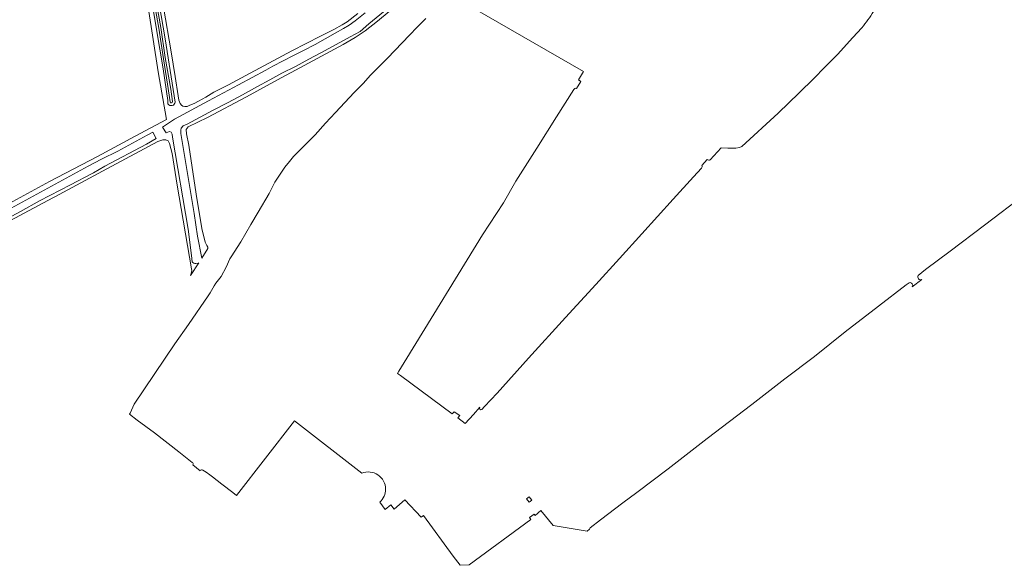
# Model space of a CAD drawing. Extents: x 199200 to 204075, y 460125 to 464703.
# Tile 32 of 174: x 201380 to 201873, y 461720 to 461994. Entities that reach past the tile are written whole.
import ezdxf

# ---------------------------------------------------------------- set-up
doc = ezdxf.new("R2010")
doc.units = 0
doc.layers.add('B-WE-GR-GRAS-GV', color=60, linetype='Continuous', lineweight=13)
doc.layers.add('B-WE-OG-WATER_SLOOT-GV', color=120, linetype='Continuous', lineweight=18)

msp = doc.modelspace()

# ---------------------------------------------------------------- linework, layer by layer
at = {"layer": 'B-WE-GR-GRAS-GV', "flags": 128}
for points in [[(201423.334, 462128.934), (201424.128, 462124.015), (201424.543, 462121.474), (201432.851, 462070.608), (201440.803, 462021.359), (201444.121, 462000), (201449.149, 461967.641), (201453.328, 461943.757), (201437.626, 461935.438), (201418.684, 461925.165), (201394.608, 461912.66), (201363.276, 461895.625)], [(201170.9, 461957.569), (201170.257, 461957.152), (201174.183, 461951.34), (201252.119, 461835.952), (201266.383, 461843.525), (201291.941, 461857.344), (201334.303, 461879.953), (201363.276, 461895.625), (201394.608, 461912.66), (201418.684, 461925.165), (201437.626, 461935.438), (201453.328, 461943.757), (201449.149, 461967.641), (201444.121, 462000), (201440.803, 462021.359), (201432.851, 462070.608), (201424.543, 462121.474)], [(201443.741, 462035.985), (201452.665, 461984.092), (201457.726, 461952.41)], [(201830.105, 461865.535), (201833.854, 461868.47), (201846.202, 461877.72), (201863.404, 461890.69), (201883.515, 461906.121), (201895.658, 461915.577), (201911.954, 461928.096), (201928.14, 461939.71), (201942.139, 461949.876), (201956.273, 461960.11), (201970.3, 461970.252), (201983.974, 461979.983), (201992.428, 461985.714), (202002.23, 461992.992), (202014.246, 462001.729), (202025.758, 462009.942), (202038.738, 462018.514)], [(201454.022, 461951.531), (201453.913, 461953.147), (201451.699, 461969.106), (201448.277, 461988.838), (201444.793, 462010.315)], [(201658.826, 461959.267), (201661.079, 461962.83), (201659.767, 461963.632), (201662.285, 461967.686), (201594.625, 462006.865)], [(201466.231, 461872.468), (201465.899, 461875.621), (201464.162, 461888.81), (201456.272, 461934.883), (201456.12, 461936.292), (201455.597, 461937.411), (201454.777, 461937.615), (201453.178, 461936.97), (201451.298, 461939.875), (201457.264, 461943.906), (201474.287, 461952.978), (201489.349, 461961.08), (201503.026, 461968.399), (201506.578, 461970.411), (201511.796, 461973.177), (201516.987, 461975.754), (201521.957, 461978.327), (201527.893, 461981.326), (201537.794, 461986.942), (201541.952, 461989.343), (201544.808, 461990.965), (201547.871, 461993.188), (201552.966, 461997.197)], [(201549.18, 461996.824), (201543.933, 461992.678), (201541.36, 461991.19), (201537.208, 461988.733), (201530.514, 461985.407), (201516.064, 461978.133), (201495.162, 461966.984), (201484.351, 461961.133), (201476.971, 461957.392), (201472.957, 461954.97), (201469.388, 461952.825), (201467.123, 461951.682), (201465.063, 461950.815), (201463.621, 461950.225), (201462.417, 461950.152), (201461.557, 461950.424), (201460.798, 461950.971), (201460.108, 461951.657), (201459.483, 461953.374), (201459.199, 461955.642), (201457.685, 461965.334), (201455.612, 461977.569), (201451.815, 462000)], [(201451.815, 462000), (201455.612, 461977.569), (201457.685, 461965.334), (201459.199, 461955.642), (201459.483, 461953.374), (201460.108, 461951.657), (201460.798, 461950.971), (201461.557, 461950.424), (201462.417, 461950.152), (201463.621, 461950.225), (201465.063, 461950.815), (201467.123, 461951.682), (201469.388, 461952.825), (201472.957, 461954.97), (201476.971, 461957.392), (201484.351, 461961.133), (201495.162, 461966.984), (201516.064, 461978.133), (201530.514, 461985.407), (201537.208, 461988.733), (201541.36, 461991.19), (201543.933, 461992.678), (201549.18, 461996.824)], [(201563.977, 461999.173), (201554.772, 461991.594), (201550.325, 461987.87), (201545.39, 461985.078), (201538.278, 461981.273), (201530.732, 461977.176), (201524.706, 461973.987), (201517.968, 461970.345), (201511.099, 461966.952), (201505.107, 461963.638), (201498.959, 461960.259), (201491.415, 461956.068), (201484.272, 461952.262), (201476.723, 461948.322), (201463.678, 461941.392), (201461.656, 461940.475), (201460.673, 461939.421), (201460.409, 461938.444), (201460.474, 461936.657), (201467.135, 461896.532), (201468.849, 461885.211), (201470.992, 461874.22), (201474.033, 461879.014), (201474.097, 461879.118)], [(201474.049, 461879.678), (201473.491, 461880.653), (201472.74, 461882.207), (201471.01, 461889.076), (201468.11, 461906.276), (201464.506, 461930.835), (201463.301, 461936.459), (201463.228, 461938.654), (201464.144, 461940.021), (201473.876, 461944.629), (201493.474, 461955.041), (201508.905, 461963.522), (201522.32, 461970.805), (201541.79, 461981.371), (201547.874, 461984.812), (201552.86, 461988.201), (201559.14, 461992.9), (201564.912, 461997.842)], [(201583.266, 461994.322), (201580.049, 461991.093), (201578.981, 461990.021), (201575.191, 461985.956), (201564.047, 461974.428), (201555.597, 461965.868), (201551.822, 461961.762), (201547.412, 461957.226), (201538.087, 461947.271), (201533.047, 461941.853), (201527.88, 461936.056), (201520.01, 461928.186), (201519.714, 461927.89), (201517.674, 461925.85), (201517.169, 461925.345), (201516.946, 461925.085), (201514.901, 461922.699), (201512.633, 461919.801), (201507.593, 461912.24), (201504.694, 461906.696), (201499.276, 461897.245), (201495.496, 461891.07), (201490.581, 461882.376), (201485.793, 461874.941), (201485.037, 461873.807), (201483.146, 461869.774), (201480.626, 461865.112), (201478.038, 461861.624), (201477.222, 461860.298), (201475.138, 461856.91), (201474.156, 461855.314), (201464.392, 461840.939), (201457.405, 461831.334), (201437.043, 461801.026), (201435.006, 461796.563), (201434.798, 461795.998), (201438.641, 461793.1), (201447.263, 461786.687), (201459.556, 461777.157), (201466.214, 461771.82)], [(201801.869, 461989.689), (201797.401, 461984.777), (201789.691, 461976.229), (201783.392, 461969.985), (201777.85, 461964.3), (201770.512, 461957.002), (201759.885, 461946.871), (201741.732, 461930.095), (201740.553, 461929.606), (201738.697, 461929.359), (201734.742, 461929.344), (201731.305, 461929.437), (201725.901, 461923.503)], [(201610.336, 461799.505), (201607.171, 461795.948), (201603.08, 461791.352), (201599.32, 461794.135), (201600.344, 461795.329), (201597.498, 461797.249), (201596.511, 461796.213), (201570.611, 461815.382), (201569.093, 461816.506), (201569.729, 461817.542), (201573.803, 461824.177), (201611.69, 461885.882), (201622.16, 461901.954), (201628.495, 461912.841), (201639.017, 461929.41), (201648.864, 461945.052), (201657.533, 461958.735)], [(201336.639, 461872.625), (201381.89, 461896.795), (201396.24, 461904.377), (201397.37, 461904.986), (201421.208, 461917.84), (201449.037, 461932.643), (201451.404, 461933.535), (201452.94, 461933.596), (201454.111, 461933.053), (201454.827, 461931.718), (201456.114, 461926.691), (201457.672, 461917.161), (201458.706, 461910.835), (201465.903, 461868.869), (201465.952, 461867.96), (201465.873, 461867.174), (201465.276, 461865.563), (201469.467, 461871.817)], [(201724.338, 461923.656), (201721.622, 461920.605)], [(201721.535, 461919.27), (201717.527, 461914.98), (201707.257, 461903.824), (201691.657, 461886.489), (201680.38, 461874.013), (201668.572, 461861.005), (201653.384, 461844.43), (201634.714, 461824.1), (201619.143, 461806.625), (201612.771, 461799.947), (201611.323, 461798.433)], [(201469.107, 461871.7), (201467.987, 461871.475)], [(201827.083, 461859.828), (201831.893, 461863.494)], [(201665.616, 461739.061), (201670.8, 461743.033), (201682.14, 461751.685), (201689.068, 461756.801), (201704.85, 461768.739), (201724.361, 461783.865), (201746.71, 461800.878), (201763.273, 461813.732), (201778.209, 461825.025), (201793.595, 461837.349), (201810.149, 461850.143), (201824.038, 461860.812)], [(201824.038, 461860.812), (201825.617, 461861.892)], [(201471.554, 461768.056), (201473.166, 461767.029), (201475.05, 461765.576), (201476.303, 461764.607), (201481.068, 461760.921), (201486.574, 461756.791), (201488.394, 461755.319), (201517.492, 461792.76), (201551.261, 461766.5)], [(201466.575, 461770.671), (201470.103, 461767.678)], [(201560.213, 461752.012), (201562.943, 461748.317), (201565.785, 461750.581), (201567.47, 461748.527), (201572.86, 461753.212), (201580.903, 461744.484), (201582.101, 461745.204), (201596.963, 461724.951), (201600.491, 461720.325), (201604.963, 461720.538), (201635.967, 461743.353), (201635.323, 461744.228), (201637.611, 461745.911), (201638.111, 461745.231), (201640.955, 461747.722), (201647.162, 461740.225), (201664.144, 461737.501), (201665.36, 461738.402)]]:
    msp.add_lwpolyline(points, dxfattribs=at)
at = {"layer": 'B-WE-GR-GRAS-GV'}
for points in [[(201807.72, 461997.806, -0.039803), (201801.869, 461989.689)], [(201657.533, 461958.735, -0.3772445), (201658.826, 461959.267)], [(201457.726, 461952.41, -0.6883629), (201454.022, 461951.531)], [(201725.901, 461923.503, -0.3040587), (201724.338, 461923.656)], [(201721.622, 461920.605, -0.373614), (201721.535, 461919.27)], [(201474.097, 461879.118, -0.2074581), (201474.049, 461879.678)], [(201467.987, 461871.475, -0.3129073), (201466.231, 461872.468)], [(201469.467, 461871.817, -0.0375612), (201469.107, 461871.7)], [(201831.893, 461863.494, -0.6871791), (201830.105, 461865.535)], [(201825.617, 461861.892, -0.7536056), (201827.083, 461859.828)], [(201611.323, 461798.433, -0.8871636), (201610.336, 461799.505)], [(201466.214, 461771.82, -0.3902604), (201466.575, 461770.671)], [(201470.103, 461767.678, -0.3130102), (201471.554, 461768.056)], [(201551.261, 461766.5, -0.5299426), (201563.103, 461758.464)], [(201563.103, 461758.464, -0.2136212), (201560.213, 461752.012)], [(201665.36, 461738.402, -0.1418645), (201665.616, 461739.061)]]:
    msp.add_lwpolyline(points, format="xyb", dxfattribs=at)
at = {"layer": 'B-WE-GR-GRAS-GV', "flags": 128}
for points in [[(201380.181, 461897.578), (201357.942, 461885.767), (201338.032, 461875.255), (201336.999, 461875.11), (201336.4, 461875.287), (201335.494, 461876.713), (201335.448, 461877.528), (201336.059, 461878.355), (201336.678, 461878.806), (201360.536, 461891.244), (201391.93, 461908.28), (201414.009, 461920.244), (201420.687, 461923.76), (201428.987, 461927.807), (201443.674, 461935.836), (201446.437, 461937.3), (201448.183, 461934.113), (201443.257, 461931.341), (201422.353, 461920.309), (201416.642, 461917.063), (201416.053, 461916.675), (201405.214, 461910.916), (201389.648, 461902.903)], [(201635.104, 461751.906), (201633.838, 461753.602), (201635.187, 461754.609), (201636.453, 461752.912)]]:
    msp.add_lwpolyline(points, close=True, dxfattribs=at)
at = {"layer": 'B-WE-OG-WATER_SLOOT-GV', "flags": 128}
for points in [[(201455.084, 461952.48), (201453.847, 461961.412), (201451.826, 461974.036), (201449.379, 461989.422), (201446.155, 462008.137), (201443.644, 462024.653), (201440.55, 462042.288), (201437.17, 462063.562), (201435.189, 462075.256), (201433.083, 462089.09), (201430.738, 462102.863), (201427.591, 462121.444), (201426.717, 462127.113), (201426.444, 462130.098)], [(201426.444, 462130.098), (201426.717, 462127.113), (201427.591, 462121.444), (201430.738, 462102.863), (201433.083, 462089.09), (201435.189, 462075.256), (201437.17, 462063.562), (201440.55, 462042.288), (201443.644, 462024.653), (201446.155, 462008.137), (201449.379, 461989.422), (201451.826, 461974.036), (201453.847, 461961.412), (201455.084, 461952.48)], [(201427.423, 462127.759), (201429.503, 462115.202), (201433.81, 462089.157), (201435.987, 462075.294), (201439.355, 462054.68), (201442.751, 462034.887), (201445.028, 462021.107), (201447.665, 462005.824), (201450.459, 461989.864), (201452.646, 461974.77), (201455.43, 461958.845), (201456.375, 461952.655)], [(201430.669, 462094.137), (201434.216, 462074.868), (201437.498, 462055.257), (201441.345, 462031.415), (201444.793, 462010.315), (201448.277, 461988.838), (201451.699, 461969.106), (201453.913, 461953.147), (201454.022, 461951.531)], [(201456.375, 461952.655), (201455.43, 461958.845), (201452.646, 461974.77), (201450.459, 461989.864), (201447.665, 462005.824), (201445.028, 462021.107), (201442.751, 462034.887), (201439.355, 462054.68), (201435.987, 462075.294)], [(201457.726, 461952.41), (201452.665, 461984.092), (201443.741, 462035.985)]]:
    msp.add_lwpolyline(points, dxfattribs=at)
at = {"layer": 'B-WE-OG-WATER_SLOOT-GV'}
for points in [[(201454.022, 461951.531, 0.6883629), (201457.726, 461952.41)], [(201456.375, 461952.655, -0.8019847), (201455.084, 461952.48)], [(201455.084, 461952.48, 0.8019847), (201456.375, 461952.655)]]:
    msp.add_lwpolyline(points, format="xyb", dxfattribs=at)

doc.saveas('drawing.dxf')
